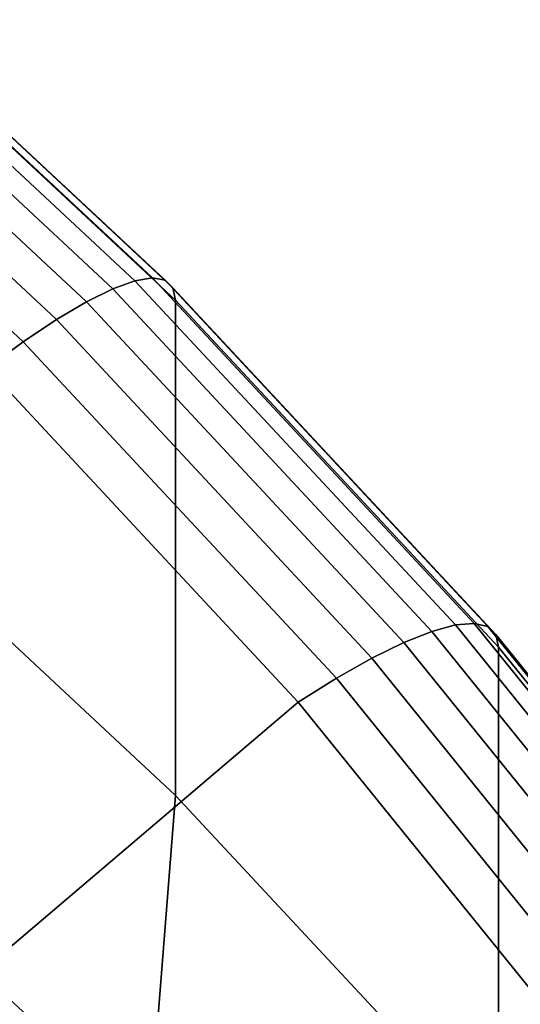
# Model space of a CAD drawing. Header units: metres. Extents: x -24 to 94, y -256 to 25.
# Tile 59 of 195: x 15.68 to 17.31, y -209.17 to -205.97. Entities that reach past the tile are written whole.
import ezdxf

# ---------------------------------------------------------------- set-up
doc = ezdxf.new("R2010")
doc.units = ezdxf.units.M
doc.layers.add('solid_10_061_003_XXX', color=7, linetype='CONTINUOUS')

msp = doc.modelspace()

# ---------------------------------------------------------------- linework, layer by layer
at = {"layer": 'solid_10_061_003_XXX'}
for points in [[(14.866066, -205.802597, 331.795319), (15.981563, -206.843124, 332.074127), (16.053324, -206.817184, 331.903168), (14.932818, -205.772003, 331.623108)], [(14.932818, -205.772003, 331.623108), (16.053324, -206.817184, 331.903168), (16.110329, -206.807922, 331.725067), (14.985844, -205.759018, 331.444)], [(14.985844, -205.759018, 331.444), (16.110329, -206.807922, 331.725067), (16.151688, -206.81546, 331.542603), (15.024316, -205.76387, 331.260834)], [(15.024316, -205.76387, 331.260834), (16.151688, -206.81546, 331.542603), (16.176756, -206.839691, 331.358643), (15.047635, -205.786453, 331.076447)], [(14.786626, -205.850357, 331.958008), (15.896162, -206.885315, 332.235321), (15.981563, -206.843124, 332.074127), (14.866066, -205.802597, 331.795319)], [(15.047635, -205.786453, 331.076447), (16.176756, -206.839691, 331.358643), (16.185148, -206.880173, 331.176239), (15.055441, -205.826401, 330.89389)], [(15.055441, -205.826401, 330.89389), (16.185148, -206.880173, 331.176239), (16.185194, -208.489517, 325.170258), (15.055464, -207.43573, 324.887909)], [(14.695736, -205.914505, 332.108612), (15.798452, -206.9431, 332.384216), (15.896162, -206.885315, 332.235321), (14.786626, -205.850357, 331.958008)], [(14.594813, -205.994064, 332.244751), (15.689957, -207.015594, 332.518494), (15.798452, -206.9431, 332.384216), (14.695736, -205.914505, 332.108612)], [(15.689957, -207.015594, 332.518494), (14.594813, -205.994064, 332.244751), (14.486314, -206.08696, 332.363495), (15.573313, -207.100891, 332.635162)], [(15.981563, -206.843124, 332.074127), (17.019199, -207.956268, 332.372406), (17.095619, -207.935333, 332.202759), (16.053324, -206.817184, 331.903168)], [(16.053324, -206.817184, 331.903168), (17.095619, -207.935333, 332.202759), (17.156326, -207.930038, 332.025726), (16.110329, -206.807922, 331.725067)], [(16.110329, -206.807922, 331.725067), (17.156326, -207.930038, 332.025726), (17.200369, -207.940445, 331.844055), (16.151688, -206.81546, 331.542603)], [(16.151688, -206.81546, 331.542603), (17.200369, -207.940445, 331.844055), (17.227066, -207.966431, 331.660553), (16.176756, -206.839691, 331.358643)], [(15.896162, -206.885315, 332.235321), (16.928253, -207.992508, 332.531982), (17.019199, -207.956268, 332.372406), (15.981563, -206.843124, 332.074127)], [(16.176756, -206.839691, 331.358643), (17.227066, -207.966431, 331.660553), (17.236002, -208.007507, 331.478302), (16.185148, -206.880173, 331.176239)], [(15.798452, -206.9431, 332.384216), (16.8242, -208.043488, 332.679047), (16.928253, -207.992508, 332.531982), (15.896162, -206.885315, 332.235321)], [(16.185148, -206.880173, 331.176239), (17.236002, -208.007507, 331.478302), (17.23601, -209.616806, 325.472321), (16.185194, -208.489517, 325.170258)], [(15.689957, -207.015594, 332.518494), (16.70866, -208.108429, 332.81131), (16.8242, -208.043488, 332.679047), (15.798452, -206.9431, 332.384216)], [(16.70866, -208.108429, 332.81131), (15.689957, -207.015594, 332.518494), (15.573313, -207.100891, 332.635162), (16.584446, -208.185608, 332.925812)], [(14.811481, -209.69281, 334.510529), (16.584446, -208.185608, 332.925812), (15.573313, -207.100891, 332.635162), (13.954629, -208.743622, 334.256195)], [(16.185194, -208.489517, 325.170258), (15.859133, -212.62706, 326.278931), (14.988608, -211.538101, 325.987122), (15.055464, -207.43573, 324.887909)], [(17.019199, -207.956268, 332.372406), (17.973919, -209.136612, 332.68866), (18.054628, -209.120972, 332.520447), (17.095619, -207.935333, 332.202759)], [(17.095619, -207.935333, 332.202759), (18.054628, -209.120972, 332.520447), (18.118738, -209.119888, 332.344543), (17.156326, -207.930038, 332.025726)], [(17.156326, -207.930038, 332.025726), (18.118738, -209.119888, 332.344543), (18.165253, -209.133362, 332.163696), (17.200369, -207.940445, 331.844055)], [(17.200369, -207.940445, 331.844055), (18.165253, -209.133362, 332.163696), (18.193447, -209.161194, 331.980682), (17.227066, -207.966431, 331.660553)], [(16.928253, -207.992508, 332.531982), (17.877872, -209.16655, 332.846588), (17.973919, -209.136612, 332.68866), (17.019199, -207.956268, 332.372406)], [(17.227066, -207.966431, 331.660553), (18.193447, -209.161194, 331.980682), (18.202885, -209.202896, 331.798615), (17.236002, -208.007507, 331.478302)], [(16.8242, -208.043488, 332.679047), (17.767982, -209.210312, 332.991699), (17.877872, -209.16655, 332.846588), (16.928253, -207.992508, 332.531982)], [(17.236002, -208.007507, 331.478302), (18.202885, -209.202896, 331.798615), (18.202873, -210.812164, 325.792633), (17.23601, -209.616806, 325.472321)], [(16.70866, -208.108429, 332.81131), (17.64596, -209.267227, 333.121796), (17.767982, -209.210312, 332.991699), (16.8242, -208.043488, 332.679047)], [(17.64596, -209.267227, 333.121796), (16.70866, -208.108429, 332.81131), (16.584446, -208.185608, 332.925812), (17.51478, -209.3358, 333.234009)], [(15.599276, -210.696274, 334.779419), (17.51478, -209.3358, 333.234009), (16.584446, -208.185608, 332.925812), (14.811481, -209.69281, 334.510529)], [(17.23601, -209.616806, 325.472321), (16.645056, -213.774506, 326.586365), (15.859133, -212.62706, 326.278931), (16.185194, -208.489517, 325.170258)], [(14.988559, -212.702728, 321.640442), (15.859187, -213.791809, 321.932281), (16.170149, -209.639175, 320.81958), (15.032126, -208.580139, 320.535797)], [(15.012846, -209.512436, 316.989624), (15.032126, -208.580139, 320.535797), (16.170149, -209.639175, 320.81958), (15.243729, -209.797058, 316.737762)]]:
    msp.add_3dface(points, dxfattribs=at)

doc.saveas('drawing.dxf')
